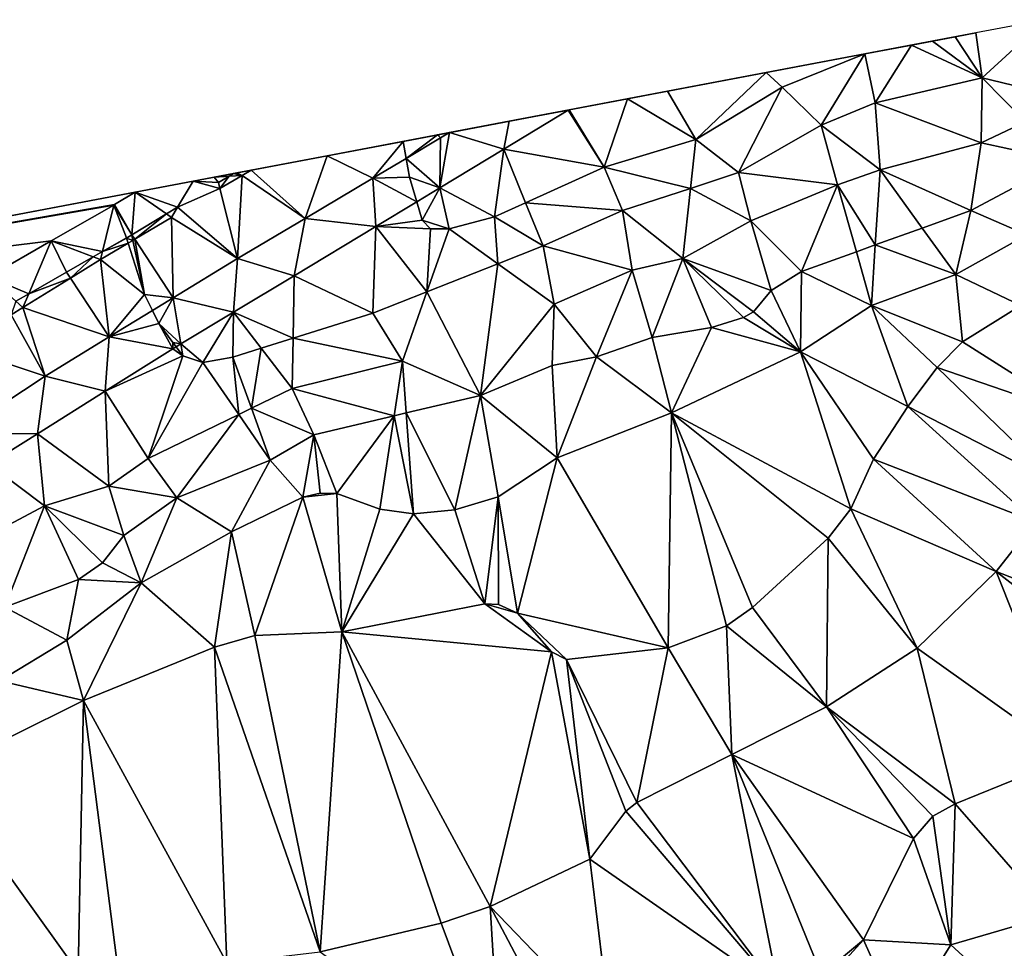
# Model space of a CAD drawing. Header units: inches. Extents: x 92348 to 92626, y 1600225 to 1600387.
# Tile 14 of 35: x 92406 to 92450, y 1600345 to 1600387. Entities that reach past the tile are written whole.
import ezdxf

# ---------------------------------------------------------------- set-up
doc = ezdxf.new("R2010")
doc.units = ezdxf.units.IN
doc.header["$MEASUREMENT"] = 0
doc.layers.add('Terreng_ortofoto', color=10, linetype='Continuous')

msp = doc.modelspace()

# ---------------------------------------------------------------- linework, layer by layer
at = {"layer": 'Terreng_ortofoto'}
for points in [[(92451.714, 1600386.577, 123.512), (92448.606, 1600385.988, 123.7), (92448.882, 1600383.975, 123)], [(92451.714, 1600386.577, 123.512), (92448.882, 1600383.975, 123), (92452.894, 1600383.005, 122)], [(92448.606, 1600385.988, 123.7), (92443.637, 1600385.046, 124), (92446.666, 1600385.62, 123.817)], [(92448.606, 1600385.988, 123.7), (92446.666, 1600385.62, 123.817), (92447.675, 1600385.811, 123.756)], [(92448.882, 1600383.975, 123), (92447.675, 1600385.811, 123.756), (92446.666, 1600385.62, 123.817)], [(92448.882, 1600383.975, 123), (92448.606, 1600385.988, 123.7), (92447.675, 1600385.811, 123.756)], [(92443.637, 1600385.046, 124), (92445.722, 1600385.441, 123.874), (92446.666, 1600385.62, 123.817)], [(92444.103, 1600382.866, 123), (92445.722, 1600385.441, 123.874), (92443.637, 1600385.046, 124)], [(92448.882, 1600383.975, 123), (92445.722, 1600385.441, 123.874), (92444.103, 1600382.866, 123)], [(92448.882, 1600383.975, 123), (92446.666, 1600385.62, 123.817), (92445.722, 1600385.441, 123.874)], [(92443.637, 1600385.046, 124), (92419.601, 1600380.489, 123.874), (92430.42, 1600382.54, 124.445)], [(92443.637, 1600385.046, 124), (92430.42, 1600382.54, 124.445), (92434.825, 1600383.375, 124.296)], [(92443.637, 1600385.046, 124), (92434.825, 1600383.375, 124.296), (92439.231, 1600384.21, 124.148)], [(92439.947, 1600383.554, 124), (92443.637, 1600385.046, 124), (92439.231, 1600384.21, 124.148)], [(92439.947, 1600383.554, 124), (92441.688, 1600381.862, 123), (92443.637, 1600385.046, 124)], [(92444.103, 1600382.866, 123), (92443.637, 1600385.046, 124), (92441.688, 1600381.862, 123)], [(92439.231, 1600384.21, 124.148), (92434.825, 1600383.375, 124.296), (92436.08, 1600381.223, 124)], [(92439.947, 1600383.554, 124), (92439.231, 1600384.21, 124.148), (92436.08, 1600381.223, 124)], [(92448.882, 1600383.975, 123), (92444.103, 1600382.866, 123), (92448.844, 1600381.064, 122)], [(92448.882, 1600383.975, 123), (92448.844, 1600381.064, 122), (92450.824, 1600382.013, 122)], [(92448.882, 1600383.975, 123), (92450.824, 1600382.013, 122), (92452.894, 1600383.005, 122)], [(92437.996, 1600379.737, 123), (92439.947, 1600383.554, 124), (92436.08, 1600381.223, 124)], [(92437.996, 1600379.737, 123), (92441.688, 1600381.862, 123), (92439.947, 1600383.554, 124)], [(92433.034, 1600383.035, 124.357), (92434.825, 1600383.375, 124.296), (92430.42, 1600382.54, 124.445)], [(92436.08, 1600381.223, 124), (92434.825, 1600383.375, 124.296), (92433.034, 1600383.035, 124.357)], [(92431.988, 1600379.978, 124), (92433.034, 1600383.035, 124.357), (92430.42, 1600382.54, 124.445)], [(92436.08, 1600381.223, 124), (92433.034, 1600383.035, 124.357), (92431.988, 1600379.978, 124)], [(92444.323, 1600379.869, 122), (92444.103, 1600382.866, 123), (92441.688, 1600381.862, 123)], [(92448.844, 1600381.064, 122), (92444.103, 1600382.866, 123), (92444.323, 1600379.869, 122)], [(92422.999, 1600381.133, 124), (92430.42, 1600382.54, 124.445), (92419.601, 1600380.489, 123.874)], [(92422.999, 1600381.133, 124), (92425.079, 1600381.527, 124.13), (92430.42, 1600382.54, 124.445)], [(92430.42, 1600382.54, 124.445), (92425.079, 1600381.527, 124.13), (92427.749, 1600382.033, 124.288)], [(92430.374, 1600382.531, 124.442), (92427.749, 1600382.033, 124.288), (92427.511, 1600380.784, 124.233)], [(92430.374, 1600382.531, 124.442), (92427.511, 1600380.784, 124.233), (92431.988, 1600379.978, 124)], [(92430.374, 1600382.531, 124.442), (92430.42, 1600382.54, 124.445), (92427.749, 1600382.033, 124.288)], [(92430.374, 1600382.531, 124.442), (92431.988, 1600379.978, 124), (92430.42, 1600382.54, 124.445)], [(92427.511, 1600380.784, 124.233), (92427.749, 1600382.033, 124.288), (92425.079, 1600381.527, 124.13)], [(92437.996, 1600379.737, 123), (92442.426, 1600379.193, 122), (92441.688, 1600381.862, 123)], [(92444.323, 1600379.869, 122), (92441.688, 1600381.862, 123), (92442.426, 1600379.193, 122)], [(92450.824, 1600382.013, 122), (92448.844, 1600381.064, 122), (92452.552, 1600380.266, 121)], [(92422.999, 1600381.133, 124), (92424.546, 1600381.426, 124.097), (92425.079, 1600381.527, 124.13)], [(92422.999, 1600381.133, 124), (92423.134, 1600380.373, 123.961), (92424.546, 1600381.426, 124.097)], [(92424.674, 1600381.287, 124.09), (92424.546, 1600381.426, 124.097), (92423.134, 1600380.373, 123.961)], [(92424.558, 1600381.428, 124.098), (92425.079, 1600381.527, 124.13), (92424.546, 1600381.426, 124.097)], [(92424.674, 1600381.287, 124.09), (92424.558, 1600381.428, 124.098), (92424.546, 1600381.426, 124.097)], [(92424.674, 1600381.287, 124.09), (92425.079, 1600381.527, 124.13), (92424.558, 1600381.428, 124.098)], [(92427.511, 1600380.784, 124.233), (92425.079, 1600381.527, 124.13), (92424.646, 1600379.053, 124.027)], [(92424.674, 1600381.287, 124.09), (92424.646, 1600379.053, 124.027), (92425.079, 1600381.527, 124.13)], [(92422.999, 1600381.133, 124), (92419.601, 1600380.489, 123.874), (92421.647, 1600379.49, 123.837)], [(92422.999, 1600381.133, 124), (92421.647, 1600379.49, 123.837), (92423.134, 1600380.373, 123.961)], [(92424.674, 1600381.287, 124.09), (92423.134, 1600380.373, 123.961), (92424.646, 1600379.053, 124.027)], [(92436.08, 1600381.223, 124), (92431.988, 1600379.978, 124), (92435.844, 1600379.035, 123)], [(92437.996, 1600379.737, 123), (92436.08, 1600381.223, 124), (92435.844, 1600379.035, 123)], [(92448.373, 1600378.043, 121), (92448.844, 1600381.064, 122), (92444.323, 1600379.869, 122)], [(92448.373, 1600378.043, 121), (92452.552, 1600380.266, 121), (92448.844, 1600381.064, 122)], [(92419.601, 1600380.489, 123.874), (92384.211, 1600373.779, 121.497), (92413.615, 1600379.354, 123.507)], [(92419.601, 1600380.489, 123.874), (92413.615, 1600379.354, 123.507), (92415.424, 1600379.697, 123.481)], [(92419.601, 1600380.489, 123.874), (92415.424, 1600379.697, 123.481), (92416.203, 1600379.844, 123.748)], [(92418.62, 1600377.693, 123.583), (92419.601, 1600380.489, 123.874), (92416.203, 1600379.844, 123.748)], [(92421.647, 1600379.49, 123.837), (92419.601, 1600380.489, 123.874), (92418.62, 1600377.693, 123.583)], [(92427.511, 1600380.784, 124.233), (92424.646, 1600379.053, 124.027), (92427.083, 1600377.761, 124)], [(92427.511, 1600380.784, 124.233), (92427.083, 1600377.761, 124), (92428.48, 1600378.393, 124)], [(92431.988, 1600379.978, 124), (92427.511, 1600380.784, 124.233), (92428.48, 1600378.393, 124)], [(92423.134, 1600380.373, 123.961), (92421.647, 1600379.49, 123.837), (92423.282, 1600379.541, 124)], [(92423.134, 1600380.373, 123.961), (92423.282, 1600379.541, 124), (92424.646, 1600379.053, 124.027)], [(92450.889, 1600376.954, 120), (92452.552, 1600380.266, 121), (92448.373, 1600378.043, 121)], [(92413.615, 1600379.354, 123.507), (92414.56, 1600379.533, 123.595), (92415.424, 1600379.697, 123.481)], [(92415.424, 1600379.697, 123.481), (92414.56, 1600379.533, 123.595), (92415.223, 1600379.576, 123.467)], [(92414.746, 1600379.289, 123.432), (92415.223, 1600379.576, 123.467), (92414.56, 1600379.533, 123.595)], [(92414.746, 1600379.289, 123.432), (92414.813, 1600379.021, 123.616), (92415.223, 1600379.576, 123.467)], [(92415.593, 1600375.896, 123.33), (92415.81, 1600379.614, 123.71), (92414.813, 1600379.021, 123.616)], [(92415.81, 1600379.614, 123.71), (92415.223, 1600379.576, 123.467), (92414.813, 1600379.021, 123.616)], [(92415.81, 1600379.614, 123.71), (92415.424, 1600379.697, 123.481), (92415.223, 1600379.576, 123.467)], [(92415.568, 1600379.724, 123.689), (92416.203, 1600379.844, 123.748), (92415.424, 1600379.697, 123.481)], [(92415.81, 1600379.614, 123.71), (92415.568, 1600379.724, 123.689), (92415.424, 1600379.697, 123.481)], [(92415.81, 1600379.614, 123.71), (92416.203, 1600379.844, 123.748), (92415.568, 1600379.724, 123.689)], [(92418.62, 1600377.693, 123.583), (92415.81, 1600379.614, 123.71), (92415.593, 1600375.896, 123.33)], [(92418.62, 1600377.693, 123.583), (92416.203, 1600379.844, 123.748), (92415.81, 1600379.614, 123.71)], [(92432.813, 1600378.047, 123), (92431.988, 1600379.978, 124), (92428.48, 1600378.393, 124)], [(92435.844, 1600379.035, 123), (92431.988, 1600379.978, 124), (92432.813, 1600378.047, 123)], [(92437.996, 1600379.737, 123), (92435.844, 1600379.035, 123), (92438.546, 1600377.583, 122)], [(92437.996, 1600379.737, 123), (92438.546, 1600377.583, 122), (92442.426, 1600379.193, 122)], [(92444.323, 1600379.869, 122), (92442.426, 1600379.193, 122), (92444.111, 1600376.504, 121)], [(92444.323, 1600379.869, 122), (92444.111, 1600376.504, 121), (92446.208, 1600377.261, 121)], [(92448.373, 1600378.043, 121), (92444.323, 1600379.869, 122), (92446.208, 1600377.261, 121)], [(92384.211, 1600373.779, 121.497), (92411.027, 1600378.863, 123.264), (92413.615, 1600379.354, 123.507)], [(92413.615, 1600379.354, 123.507), (92411.027, 1600378.863, 123.264), (92412.919, 1600378.192, 123.298)], [(92414.813, 1600379.021, 123.616), (92413.615, 1600379.354, 123.507), (92412.919, 1600378.192, 123.298)], [(92414.746, 1600379.289, 123.432), (92414.56, 1600379.533, 123.595), (92413.615, 1600379.354, 123.507)], [(92414.746, 1600379.289, 123.432), (92413.615, 1600379.354, 123.507), (92414.813, 1600379.021, 123.616)], [(92421.647, 1600379.49, 123.837), (92418.62, 1600377.693, 123.583), (92421.78, 1600377.322, 123.82)], [(92423.282, 1600379.541, 124), (92421.647, 1600379.49, 123.837), (92423.608, 1600378.426, 123.952)], [(92421.647, 1600379.49, 123.837), (92421.78, 1600377.322, 123.82), (92423.608, 1600378.426, 123.952)], [(92423.282, 1600379.541, 124), (92423.608, 1600378.426, 123.952), (92424.646, 1600379.053, 124.027)], [(92440.804, 1600375.309, 121), (92442.426, 1600379.193, 122), (92438.546, 1600377.583, 122)], [(92440.804, 1600375.309, 121), (92443.266, 1600376.198, 121), (92442.426, 1600379.193, 122)], [(92443.266, 1600376.198, 121), (92444.111, 1600376.504, 121), (92442.426, 1600379.193, 122)], [(92384.211, 1600373.779, 121.497), (92384.931, 1600373.915, 121.875), (92411.027, 1600378.863, 123.264)], [(92384.931, 1600373.915, 121.875), (92410.102, 1600378.307, 123.19), (92411.027, 1600378.863, 123.264)], [(92411.027, 1600378.863, 123.264), (92410.102, 1600378.307, 123.19), (92410.87, 1600376.96, 123.148)], [(92411.027, 1600378.863, 123.264), (92410.87, 1600376.96, 123.148), (92412.418, 1600377.89, 123.261)], [(92412.919, 1600378.192, 123.298), (92411.027, 1600378.863, 123.264), (92412.418, 1600377.89, 123.261)], [(92415.593, 1600375.896, 123.33), (92414.813, 1600379.021, 123.616), (92412.919, 1600378.192, 123.298)], [(92424.646, 1600379.053, 124.027), (92423.608, 1600378.426, 123.952), (92423.848, 1600377.607, 124)], [(92424.646, 1600379.053, 124.027), (92423.848, 1600377.607, 124), (92425.06, 1600377.228, 124)], [(92427.083, 1600377.761, 124), (92424.646, 1600379.053, 124.027), (92425.06, 1600377.228, 124)], [(92435.505, 1600375.903, 122), (92435.844, 1600379.035, 123), (92432.813, 1600378.047, 123)], [(92435.505, 1600375.903, 122), (92438.546, 1600377.583, 122), (92435.844, 1600379.035, 123)], [(92384.931, 1600373.915, 121.875), (92410.068, 1600378.287, 123.19), (92410.102, 1600378.307, 123.19)], [(92384.931, 1600373.915, 121.875), (92407.276, 1600376.686, 122.955), (92410.068, 1600378.287, 123.19)], [(92409.566, 1600376.213, 122.966), (92410.068, 1600378.287, 123.19), (92407.276, 1600376.686, 122.955)], [(92409.566, 1600376.213, 122.966), (92410.632, 1600376.824, 123), (92410.068, 1600378.287, 123.19)], [(92410.068, 1600378.287, 123.19), (92410.87, 1600376.96, 123.148), (92410.102, 1600378.307, 123.19)], [(92410.632, 1600376.824, 123), (92410.87, 1600376.96, 123.148), (92410.068, 1600378.287, 123.19)], [(92421.78, 1600377.322, 123.82), (92423.848, 1600377.607, 124), (92423.608, 1600378.426, 123.952)], [(92429.264, 1600376.459, 123), (92428.48, 1600378.393, 124), (92427.083, 1600377.761, 124)], [(92429.264, 1600376.459, 123), (92432.813, 1600378.047, 123), (92428.48, 1600378.393, 124)], [(92411.004, 1600376.757, 123.255), (92412.418, 1600377.89, 123.261), (92410.87, 1600376.96, 123.148)], [(92411.004, 1600376.757, 123.255), (92412.644, 1600377.732, 123.41), (92412.418, 1600377.89, 123.261)], [(92412.919, 1600378.192, 123.298), (92412.418, 1600377.89, 123.261), (92412.644, 1600377.732, 123.41)], [(92415.593, 1600375.896, 123.33), (92412.919, 1600378.192, 123.298), (92412.644, 1600377.732, 123.41)], [(92433.241, 1600375.376, 122), (92432.813, 1600378.047, 123), (92429.264, 1600376.459, 123)], [(92435.505, 1600375.903, 122), (92432.813, 1600378.047, 123), (92433.241, 1600375.376, 122)], [(92447.715, 1600375.177, 120), (92448.373, 1600378.043, 121), (92446.208, 1600377.261, 121)], [(92447.715, 1600375.177, 120), (92450.889, 1600376.954, 120), (92448.373, 1600378.043, 121)], [(92412.73, 1600374.142, 123.067), (92412.644, 1600377.732, 123.41), (92411.004, 1600376.757, 123.255)], [(92412.73, 1600374.142, 123.067), (92415.593, 1600375.896, 123.33), (92412.644, 1600377.732, 123.41)], [(92418.136, 1600375.126, 123.51), (92418.62, 1600377.693, 123.583), (92415.593, 1600375.896, 123.33)], [(92418.136, 1600375.126, 123.51), (92421.78, 1600377.322, 123.82), (92418.62, 1600377.693, 123.583)], [(92421.78, 1600377.322, 123.82), (92424.229, 1600377.227, 124), (92423.848, 1600377.607, 124)], [(92425.06, 1600377.228, 124), (92423.848, 1600377.607, 124), (92424.229, 1600377.227, 124)], [(92427.241, 1600375.661, 123), (92427.083, 1600377.761, 124), (92425.06, 1600377.228, 124)], [(92429.264, 1600376.459, 123), (92427.083, 1600377.761, 124), (92427.241, 1600375.661, 123)], [(92435.505, 1600375.903, 122), (92439.454, 1600374.46, 121), (92438.546, 1600377.583, 122)], [(92440.804, 1600375.309, 121), (92438.546, 1600377.583, 122), (92439.454, 1600374.46, 121)], [(92410.632, 1600376.824, 123), (92410.638, 1600376.805, 123), (92410.87, 1600376.96, 123.148)], [(92410.923, 1600376.709, 123.247), (92410.87, 1600376.96, 123.148), (92410.638, 1600376.805, 123)], [(92411.004, 1600376.757, 123.255), (92410.87, 1600376.96, 123.148), (92410.923, 1600376.709, 123.247)], [(92421.649, 1600373.456, 123), (92421.78, 1600377.322, 123.82), (92418.136, 1600375.126, 123.51)], [(92421.649, 1600373.456, 123), (92424.064, 1600374.408, 123), (92421.78, 1600377.322, 123.82)], [(92424.064, 1600374.408, 123), (92424.229, 1600377.227, 124), (92421.78, 1600377.322, 123.82)], [(92424.064, 1600374.408, 123), (92427.241, 1600375.661, 123), (92425.06, 1600377.228, 124)], [(92424.064, 1600374.408, 123), (92425.06, 1600377.228, 124), (92424.229, 1600377.227, 124)], [(92447.715, 1600375.177, 120), (92446.208, 1600377.261, 121), (92444.111, 1600376.504, 121)], [(92450.615, 1600373.798, 119), (92450.889, 1600376.954, 120), (92447.715, 1600375.177, 120)], [(92384.931, 1600373.915, 121.875), (92404.467, 1600375.076, 122.72), (92407.276, 1600376.686, 122.955)], [(92404.467, 1600375.076, 122.72), (92406.271, 1600374.324, 122.861), (92407.276, 1600376.686, 122.955)], [(92407.95, 1600375.286, 122.914), (92407.276, 1600376.686, 122.955), (92406.271, 1600374.324, 122.861)], [(92407.95, 1600375.286, 122.914), (92409.15, 1600375.974, 122.953), (92407.276, 1600376.686, 122.955)], [(92409.15, 1600375.974, 122.953), (92409.566, 1600376.213, 122.966), (92407.276, 1600376.686, 122.955)], [(92409.478, 1600375.85, 123.11), (92410.709, 1600376.582, 123.227), (92409.566, 1600376.213, 122.966)], [(92409.478, 1600375.85, 123.11), (92411.442, 1600374.285, 123), (92410.709, 1600376.582, 123.227)], [(92409.566, 1600376.213, 122.966), (92410.638, 1600376.805, 123), (92410.632, 1600376.824, 123)], [(92409.566, 1600376.213, 122.966), (92410.709, 1600376.582, 123.227), (92410.638, 1600376.805, 123)], [(92410.923, 1600376.709, 123.247), (92410.638, 1600376.805, 123), (92410.709, 1600376.582, 123.227)], [(92411.442, 1600374.285, 123), (92410.923, 1600376.709, 123.247), (92410.709, 1600376.582, 123.227)], [(92411.442, 1600374.285, 123), (92411.004, 1600376.757, 123.255), (92410.923, 1600376.709, 123.247)], [(92412.73, 1600374.142, 123.067), (92411.004, 1600376.757, 123.255), (92411.442, 1600374.285, 123)], [(92443.941, 1600373.794, 120), (92444.111, 1600376.504, 121), (92443.266, 1600376.198, 121)], [(92447.715, 1600375.177, 120), (92444.111, 1600376.504, 121), (92443.941, 1600373.794, 120)], [(92409.478, 1600375.85, 123.11), (92409.566, 1600376.213, 122.966), (92409.15, 1600375.974, 122.953)], [(92429.264, 1600376.459, 123), (92427.241, 1600375.661, 123), (92429.754, 1600373.856, 122)], [(92433.241, 1600375.376, 122), (92429.264, 1600376.459, 123), (92429.754, 1600373.856, 122)], [(92443.941, 1600373.794, 120), (92443.266, 1600376.198, 121), (92440.804, 1600375.309, 121)], [(92408.129, 1600375.015, 123.017), (92409.15, 1600375.974, 122.953), (92407.95, 1600375.286, 122.914)], [(92408.129, 1600375.015, 123.017), (92409.478, 1600375.85, 123.11), (92409.15, 1600375.974, 122.953)], [(92408.129, 1600375.015, 123.017), (92409.867, 1600372.388, 122.803), (92409.478, 1600375.85, 123.11)], [(92409.867, 1600372.388, 122.803), (92411.442, 1600374.285, 123), (92409.478, 1600375.85, 123.11)], [(92412.73, 1600374.142, 123.067), (92415.421, 1600373.493, 123.325), (92415.593, 1600375.896, 123.33)], [(92418.136, 1600375.126, 123.51), (92415.593, 1600375.896, 123.33), (92415.421, 1600373.493, 123.325)], [(92426.456, 1600369.771, 121), (92427.241, 1600375.661, 123), (92424.064, 1600374.408, 123)], [(92429.754, 1600373.856, 122), (92427.241, 1600375.661, 123), (92426.456, 1600369.771, 121)], [(92435.505, 1600375.903, 122), (92433.241, 1600375.376, 122), (92434.141, 1600372.363, 121)], [(92435.505, 1600375.903, 122), (92434.141, 1600372.363, 121), (92436.784, 1600372.811, 121)], [(92435.505, 1600375.903, 122), (92438.661, 1600373.508, 121), (92439.454, 1600374.46, 121)], [(92435.505, 1600375.903, 122), (92436.784, 1600372.811, 121), (92438.215, 1600373.258, 121)], [(92435.505, 1600375.903, 122), (92438.215, 1600373.258, 121), (92438.661, 1600373.508, 121)], [(92408.129, 1600375.015, 123.017), (92407.95, 1600375.286, 122.914), (92406.271, 1600374.324, 122.861)], [(92433.241, 1600375.376, 122), (92429.754, 1600373.856, 122), (92431.65, 1600371.5, 121)], [(92433.241, 1600375.376, 122), (92431.65, 1600371.5, 121), (92434.141, 1600372.363, 121)], [(92440.761, 1600371.727, 120), (92440.804, 1600375.309, 121), (92439.454, 1600374.46, 121)], [(92443.941, 1600373.794, 120), (92440.804, 1600375.309, 121), (92440.761, 1600371.727, 120)], [(92448.005, 1600372.168, 119), (92447.715, 1600375.177, 120), (92443.941, 1600373.794, 120)], [(92450.615, 1600373.798, 119), (92447.715, 1600375.177, 120), (92448.005, 1600372.168, 119)], [(92404.467, 1600375.076, 122.72), (92405.684, 1600373.987, 122.842), (92406.271, 1600374.324, 122.861)], [(92408.129, 1600375.015, 123.017), (92406.271, 1600374.324, 122.861), (92406.005, 1600373.7, 122.87)], [(92408.129, 1600375.015, 123.017), (92406.005, 1600373.7, 122.87), (92409.867, 1600372.388, 122.803)], [(92418.136, 1600375.126, 123.51), (92415.421, 1600373.493, 123.325), (92418.087, 1600372.338, 123)], [(92421.649, 1600373.456, 123), (92418.136, 1600375.126, 123.51), (92418.087, 1600372.338, 123)], [(92406.005, 1600373.7, 122.87), (92406.271, 1600374.324, 122.861), (92405.684, 1600373.987, 122.842)], [(92409.867, 1600372.388, 122.803), (92411.795, 1600373.569, 122.981), (92411.442, 1600374.285, 123)], [(92412.73, 1600374.142, 123.067), (92411.442, 1600374.285, 123), (92411.795, 1600373.569, 122.981)], [(92422.97, 1600371.313, 122), (92424.064, 1600374.408, 123), (92421.649, 1600373.456, 123)], [(92422.97, 1600371.313, 122), (92426.456, 1600369.771, 121), (92424.064, 1600374.408, 123)], [(92440.761, 1600371.727, 120), (92439.454, 1600374.46, 121), (92438.661, 1600373.508, 121)], [(92406.005, 1600373.7, 122.87), (92405.684, 1600373.987, 122.842), (92405.477, 1600373.372, 122.833)], [(92412.73, 1600374.142, 123.067), (92411.795, 1600373.569, 122.981), (92412.082, 1600372.989, 123)], [(92412.73, 1600374.142, 123.067), (92412.082, 1600372.989, 123), (92413.07, 1600372.08, 123.165)], [(92412.73, 1600374.142, 123.067), (92413.07, 1600372.08, 123.165), (92415.421, 1600373.493, 123.325)], [(92429.754, 1600373.856, 122), (92426.456, 1600369.771, 121), (92429.669, 1600371.116, 121)], [(92429.754, 1600373.856, 122), (92429.669, 1600371.116, 121), (92431.65, 1600371.5, 121)], [(92406.005, 1600373.7, 122.87), (92405.477, 1600373.372, 122.833), (92407.004, 1600370.634, 122.54)], [(92409.867, 1600372.388, 122.803), (92406.005, 1600373.7, 122.87), (92407.004, 1600370.634, 122.54)], [(92409.867, 1600372.388, 122.803), (92412.082, 1600372.989, 123), (92411.795, 1600373.569, 122.981)], [(92415.421, 1600373.493, 123.325), (92413.07, 1600372.08, 123.165), (92414.043, 1600371.252, 123)], [(92415.421, 1600373.493, 123.325), (92414.043, 1600371.252, 123), (92415.389, 1600371.491, 123)], [(92415.421, 1600373.493, 123.325), (92415.389, 1600371.491, 123), (92416.658, 1600371.889, 123)], [(92418.087, 1600372.338, 123), (92415.421, 1600373.493, 123.325), (92416.658, 1600371.889, 123)], [(92422.97, 1600371.313, 122), (92421.649, 1600373.456, 123), (92418.087, 1600372.338, 123)], [(92440.761, 1600371.727, 120), (92438.661, 1600373.508, 121), (92438.215, 1600373.258, 121)], [(92445.566, 1600369.273, 119), (92443.941, 1600373.794, 120), (92440.761, 1600371.727, 120)], [(92448.005, 1600372.168, 119), (92443.941, 1600373.794, 120), (92446.868, 1600371.024, 119)], [(92446.868, 1600371.024, 119), (92443.941, 1600373.794, 120), (92445.566, 1600369.273, 119)], [(92450.615, 1600373.798, 119), (92448.005, 1600372.168, 119), (92453.3, 1600368.822, 118)], [(92405.477, 1600373.372, 122.833), (92403.125, 1600371.915, 122.671), (92407.004, 1600370.634, 122.54)], [(92409.867, 1600372.388, 122.803), (92412.706, 1600371.861, 123.14), (92412.082, 1600372.989, 123)], [(92413.07, 1600372.08, 123.165), (92412.082, 1600372.989, 123), (92412.709, 1600372.147, 123)], [(92412.709, 1600372.147, 123), (92412.082, 1600372.989, 123), (92412.706, 1600371.861, 123.14)], [(92440.761, 1600371.727, 120), (92438.215, 1600373.258, 121), (92436.784, 1600372.811, 121)], [(92434.993, 1600369, 120), (92436.784, 1600372.811, 121), (92434.141, 1600372.363, 121)], [(92440.761, 1600371.727, 120), (92436.784, 1600372.811, 121), (92434.993, 1600369, 120)], [(92409.867, 1600372.388, 122.803), (92407.004, 1600370.634, 122.54), (92409.68, 1600369.961, 122.815)], [(92409.867, 1600372.388, 122.803), (92409.68, 1600369.961, 122.815), (92412.706, 1600371.861, 123.14)], [(92412.709, 1600372.147, 123), (92412.706, 1600371.861, 123.14), (92412.855, 1600371.951, 123.15)], [(92413.07, 1600372.08, 123.165), (92412.709, 1600372.147, 123), (92412.855, 1600371.951, 123.15)], [(92413.159, 1600371.543, 123), (92413.07, 1600372.08, 123.165), (92412.855, 1600371.951, 123.15)], [(92414.043, 1600371.252, 123), (92413.07, 1600372.08, 123.165), (92413.159, 1600371.543, 123)], [(92418.048, 1600370.088, 122), (92418.087, 1600372.338, 123), (92416.658, 1600371.889, 123)], [(92422.97, 1600371.313, 122), (92418.087, 1600372.338, 123), (92418.048, 1600370.088, 122)], [(92434.993, 1600369, 120), (92434.141, 1600372.363, 121), (92431.65, 1600371.5, 121)], [(92448.005, 1600372.168, 119), (92446.868, 1600371.024, 119), (92453.3, 1600368.822, 118)], [(92403.125, 1600371.915, 122.671), (92403.111, 1600368.068, 122.23), (92407.004, 1600370.634, 122.54)], [(92409.68, 1600369.961, 122.815), (92413.159, 1600371.543, 123), (92412.706, 1600371.861, 123.14)], [(92413.159, 1600371.543, 123), (92412.855, 1600371.951, 123.15), (92412.706, 1600371.861, 123.14)], [(92415.389, 1600371.491, 123), (92416.221, 1600369.198, 122), (92416.658, 1600371.889, 123)], [(92418.048, 1600370.088, 122), (92416.658, 1600371.889, 123), (92416.221, 1600369.198, 122)], [(92443.018, 1600364.7, 119), (92440.761, 1600371.727, 120), (92434.993, 1600369, 120)], [(92443.018, 1600364.7, 119), (92444.03, 1600366.928, 119), (92440.761, 1600371.727, 120)], [(92444.03, 1600366.928, 119), (92445.566, 1600369.273, 119), (92440.761, 1600371.727, 120)], [(92411.601, 1600366.947, 122), (92413.159, 1600371.543, 123), (92409.68, 1600369.961, 122.815)], [(92414.043, 1600371.252, 123), (92413.159, 1600371.543, 123), (92411.601, 1600366.947, 122)], [(92415.652, 1600368.921, 122), (92414.043, 1600371.252, 123), (92411.601, 1600366.947, 122)], [(92415.389, 1600371.491, 123), (92414.043, 1600371.252, 123), (92415.652, 1600368.921, 122)], [(92415.389, 1600371.491, 123), (92415.652, 1600368.921, 122), (92416.221, 1600369.198, 122)], [(92422.97, 1600371.313, 122), (92418.048, 1600370.088, 122), (92422.598, 1600368.861, 121)], [(92422.97, 1600371.313, 122), (92422.598, 1600368.861, 121), (92423.137, 1600368.988, 121)], [(92422.97, 1600371.313, 122), (92423.137, 1600368.988, 121), (92426.456, 1600369.771, 121)], [(92431.65, 1600371.5, 121), (92429.669, 1600371.116, 121), (92429.893, 1600366.989, 120)], [(92434.993, 1600369, 120), (92431.65, 1600371.5, 121), (92429.893, 1600366.989, 120)], [(92426.456, 1600369.771, 121), (92429.893, 1600366.989, 120), (92429.669, 1600371.116, 121)], [(92452.22, 1600365.845, 118), (92446.868, 1600371.024, 119), (92445.566, 1600369.273, 119)], [(92452.22, 1600365.845, 118), (92453.3, 1600368.822, 118), (92446.868, 1600371.024, 119)], [(92407.004, 1600370.634, 122.54), (92403.111, 1600368.068, 122.23), (92406.654, 1600368.061, 122.49)], [(92407.004, 1600370.634, 122.54), (92406.654, 1600368.061, 122.49), (92409.68, 1600369.961, 122.815)], [(92409.841, 1600365.717, 122), (92409.68, 1600369.961, 122.815), (92406.654, 1600368.061, 122.49)], [(92409.841, 1600365.717, 122), (92411.601, 1600366.947, 122), (92409.68, 1600369.961, 122.815)], [(92419.01, 1600368.014, 121), (92418.048, 1600370.088, 122), (92416.221, 1600369.198, 122)], [(92419.01, 1600368.014, 121), (92422.598, 1600368.861, 121), (92418.048, 1600370.088, 122)], [(92425.316, 1600364.664, 120), (92426.456, 1600369.771, 121), (92423.137, 1600368.988, 121)], [(92427.25, 1600365.239, 120), (92426.456, 1600369.771, 121), (92425.316, 1600364.664, 120)], [(92427.25, 1600365.239, 120), (92429.893, 1600366.989, 120), (92426.456, 1600369.771, 121)], [(92417.062, 1600366.879, 121), (92416.221, 1600369.198, 122), (92415.652, 1600368.921, 122)], [(92419.01, 1600368.014, 121), (92416.221, 1600369.198, 122), (92417.062, 1600366.879, 121)], [(92423.46, 1600364.477, 120), (92423.137, 1600368.988, 121), (92422.598, 1600368.861, 121)], [(92423.46, 1600364.477, 120), (92425.316, 1600364.664, 120), (92423.137, 1600368.988, 121)], [(92434.847, 1600358.487, 119), (92434.993, 1600369, 120), (92429.893, 1600366.989, 120)], [(92437.462, 1600359.467, 119), (92434.993, 1600369, 120), (92434.847, 1600358.487, 119)], [(92443.018, 1600364.7, 119), (92434.993, 1600369, 120), (92442.006, 1600363.383, 119)], [(92442.006, 1600363.383, 119), (92434.993, 1600369, 120), (92438.622, 1600360.29, 119)], [(92437.462, 1600359.467, 119), (92438.622, 1600360.29, 119), (92434.993, 1600369, 120)], [(92451.259, 1600364.117, 118), (92445.566, 1600369.273, 119), (92444.03, 1600366.928, 119)], [(92452.22, 1600365.845, 118), (92445.566, 1600369.273, 119), (92451.259, 1600364.117, 118)], [(92412.881, 1600365.196, 121), (92415.652, 1600368.921, 122), (92411.601, 1600366.947, 122)], [(92412.881, 1600365.196, 121), (92417.062, 1600366.879, 121), (92415.652, 1600368.921, 122)], [(92420.039, 1600365.388, 120), (92422.598, 1600368.861, 121), (92419.01, 1600368.014, 121)], [(92421.964, 1600364.683, 120), (92422.598, 1600368.861, 121), (92420.039, 1600365.388, 120)], [(92423.46, 1600364.477, 120), (92422.598, 1600368.861, 121), (92421.964, 1600364.683, 120)], [(92406.654, 1600368.061, 122.49), (92403.111, 1600368.068, 122.23), (92404.485, 1600366.696, 122.325)], [(92406.978, 1600364.834, 122), (92406.654, 1600368.061, 122.49), (92404.485, 1600366.696, 122.325)], [(92409.841, 1600365.717, 122), (92406.654, 1600368.061, 122.49), (92406.978, 1600364.834, 122)], [(92418.515, 1600365.224, 120), (92419.01, 1600368.014, 121), (92417.062, 1600366.879, 121)], [(92418.515, 1600365.224, 120), (92419.289, 1600365.406, 120), (92419.01, 1600368.014, 121)], [(92420.039, 1600365.388, 120), (92419.01, 1600368.014, 121), (92419.289, 1600365.406, 120)], [(92412.881, 1600365.196, 121), (92411.601, 1600366.947, 122), (92409.841, 1600365.717, 122)], [(92415.327, 1600363.677, 120), (92417.062, 1600366.879, 121), (92412.881, 1600365.196, 121)], [(92418.515, 1600365.224, 120), (92417.062, 1600366.879, 121), (92415.327, 1600363.677, 120)], [(92428.119, 1600360.036, 119), (92429.893, 1600366.989, 120), (92427.25, 1600365.239, 120)], [(92434.847, 1600358.487, 119), (92429.893, 1600366.989, 120), (92428.119, 1600360.036, 119)], [(92449.516, 1600361.896, 118), (92444.03, 1600366.928, 119), (92443.018, 1600364.7, 119)], [(92451.259, 1600364.117, 118), (92444.03, 1600366.928, 119), (92449.516, 1600361.896, 118)], [(92406.978, 1600364.834, 122), (92404.485, 1600366.696, 122.325), (92402.683, 1600362.563, 122)], [(92409.841, 1600365.717, 122), (92406.978, 1600364.834, 122), (92410.51, 1600363.51, 121)], [(92412.881, 1600365.196, 121), (92409.841, 1600365.717, 122), (92410.51, 1600363.51, 121)], [(92412.881, 1600365.196, 121), (92410.51, 1600363.51, 121), (92411.291, 1600361.39, 120)], [(92415.327, 1600363.677, 120), (92412.881, 1600365.196, 121), (92411.291, 1600361.39, 120)], [(92418.515, 1600365.224, 120), (92415.327, 1600363.677, 120), (92416.369, 1600359.04, 119)], [(92420.265, 1600359.199, 119), (92418.515, 1600365.224, 120), (92416.369, 1600359.04, 119)], [(92420.039, 1600365.388, 120), (92419.289, 1600365.406, 120), (92418.515, 1600365.224, 120)], [(92420.265, 1600359.199, 119), (92420.039, 1600365.388, 120), (92418.515, 1600365.224, 120)], [(92420.265, 1600359.199, 119), (92421.964, 1600364.683, 120), (92420.039, 1600365.388, 120)], [(92426.658, 1600360.45, 119), (92427.25, 1600365.239, 120), (92425.316, 1600364.664, 120)], [(92427.268, 1600360.426, 119), (92427.25, 1600365.239, 120), (92426.658, 1600360.45, 119)], [(92428.119, 1600360.036, 119), (92427.25, 1600365.239, 120), (92427.268, 1600360.426, 119)], [(92406.978, 1600364.834, 122), (92402.683, 1600362.563, 122), (92405.201, 1600360.302, 121)], [(92406.978, 1600364.834, 122), (92405.201, 1600360.302, 121), (92408.492, 1600361.536, 121)], [(92410.51, 1600363.51, 121), (92406.978, 1600364.834, 122), (92409.57, 1600362.281, 121)], [(92406.978, 1600364.834, 122), (92408.492, 1600361.536, 121), (92409.57, 1600362.281, 121)], [(92420.265, 1600359.199, 119), (92423.46, 1600364.477, 120), (92421.964, 1600364.683, 120)], [(92426.658, 1600360.45, 119), (92425.316, 1600364.664, 120), (92423.46, 1600364.477, 120)], [(92445.984, 1600358.467, 118), (92443.018, 1600364.7, 119), (92442.006, 1600363.383, 119)], [(92449.516, 1600361.896, 118), (92443.018, 1600364.7, 119), (92445.984, 1600358.467, 118)], [(92420.265, 1600359.199, 119), (92426.658, 1600360.45, 119), (92423.46, 1600364.477, 120)], [(92451.259, 1600364.117, 118), (92449.516, 1600361.896, 118), (92454.255, 1600360.053, 117.65)], [(92410.51, 1600363.51, 121), (92409.57, 1600362.281, 121), (92411.291, 1600361.39, 120)], [(92415.327, 1600363.677, 120), (92411.291, 1600361.39, 120), (92414.565, 1600358.522, 119)], [(92415.327, 1600363.677, 120), (92414.565, 1600358.522, 119), (92416.369, 1600359.04, 119)], [(92442.006, 1600363.383, 119), (92438.622, 1600360.29, 119), (92441.93, 1600355.85, 118)], [(92445.984, 1600358.467, 118), (92442.006, 1600363.383, 119), (92441.93, 1600355.85, 118)], [(92411.291, 1600361.39, 120), (92409.57, 1600362.281, 121), (92408.492, 1600361.536, 121)], [(92408.492, 1600361.536, 121), (92405.201, 1600360.302, 121), (92407.969, 1600358.836, 120)], [(92411.291, 1600361.39, 120), (92408.492, 1600361.536, 121), (92407.969, 1600358.836, 120)], [(92449.516, 1600361.896, 118), (92445.984, 1600358.467, 118), (92452.824, 1600353.594, 117)], [(92449.516, 1600361.896, 118), (92452.824, 1600353.594, 117), (92454.949, 1600357.649, 117.466)], [(92449.516, 1600361.896, 118), (92454.949, 1600357.649, 117.466), (92454.255, 1600360.053, 117.65)], [(92411.291, 1600361.39, 120), (92407.969, 1600358.836, 120), (92408.716, 1600356.137, 119)], [(92411.291, 1600361.39, 120), (92408.716, 1600356.137, 119), (92414.565, 1600358.522, 119)], [(92404.964, 1600357.016, 120), (92407.969, 1600358.836, 120), (92405.201, 1600360.302, 121)], [(92429.63, 1600358.31, 119), (92426.658, 1600360.45, 119), (92420.265, 1600359.199, 119)], [(92429.63, 1600358.31, 119), (92428.119, 1600360.036, 119), (92426.658, 1600360.45, 119)], [(92428.119, 1600360.036, 119), (92427.268, 1600360.426, 119), (92426.658, 1600360.45, 119)], [(92437.462, 1600359.467, 119), (92441.93, 1600355.85, 118), (92438.622, 1600360.29, 119)], [(92430.302, 1600357.964, 119), (92428.119, 1600360.036, 119), (92429.63, 1600358.31, 119)], [(92434.847, 1600358.487, 119), (92428.119, 1600360.036, 119), (92430.302, 1600357.964, 119)], [(92437.462, 1600359.467, 119), (92434.847, 1600358.487, 119), (92437.693, 1600353.713, 118)], [(92437.462, 1600359.467, 119), (92437.693, 1600353.713, 118), (92441.93, 1600355.85, 118)], [(92419.299, 1600344.893, 118), (92416.369, 1600359.04, 119), (92414.565, 1600358.522, 119)], [(92419.299, 1600344.893, 118), (92420.265, 1600359.199, 119), (92416.369, 1600359.04, 119)], [(92424.703, 1600346.177, 118), (92420.265, 1600359.199, 119), (92419.299, 1600344.893, 118)], [(92424.703, 1600346.177, 118), (92426.891, 1600346.916, 118), (92420.265, 1600359.199, 119)], [(92429.63, 1600358.31, 119), (92420.265, 1600359.199, 119), (92426.891, 1600346.916, 118)], [(92404.964, 1600357.016, 120), (92408.716, 1600356.137, 119), (92407.969, 1600358.836, 120)], [(92415.125, 1600344.4, 118), (92414.565, 1600358.522, 119), (92408.716, 1600356.137, 119)], [(92419.299, 1600344.893, 118), (92414.565, 1600358.522, 119), (92415.125, 1600344.4, 118)], [(92434.847, 1600358.487, 119), (92430.302, 1600357.964, 119), (92433.455, 1600351.576, 118)], [(92434.847, 1600358.487, 119), (92433.455, 1600351.576, 118), (92437.693, 1600353.713, 118)], [(92445.984, 1600358.467, 118), (92441.93, 1600355.85, 118), (92447.682, 1600351.503, 117)], [(92445.984, 1600358.467, 118), (92447.682, 1600351.503, 117), (92452.824, 1600353.594, 117)], [(92429.63, 1600358.31, 119), (92426.891, 1600346.916, 118), (92431.344, 1600349.033, 118)], [(92430.302, 1600357.964, 119), (92429.63, 1600358.31, 119), (92431.344, 1600349.033, 118)], [(92430.302, 1600357.964, 119), (92432.965, 1600351.177, 118), (92433.455, 1600351.576, 118)], [(92430.302, 1600357.964, 119), (92431.344, 1600349.033, 118), (92432.965, 1600351.177, 118)], [(92404.964, 1600357.016, 120), (92402.115, 1600352.85, 119), (92408.716, 1600356.137, 119)], [(92408.481, 1600343.975, 118), (92408.716, 1600356.137, 119), (92402.115, 1600352.85, 119)], [(92410.263, 1600344.024, 118), (92408.716, 1600356.137, 119), (92408.481, 1600343.975, 118)], [(92410.263, 1600344.024, 118), (92415.125, 1600344.4, 118), (92408.716, 1600356.137, 119)], [(92445.814, 1600349.955, 117), (92441.93, 1600355.85, 118), (92437.693, 1600353.713, 118)], [(92447.682, 1600351.503, 117), (92441.93, 1600355.85, 118), (92446.678, 1600350.956, 117)], [(92446.678, 1600350.956, 117), (92441.93, 1600355.85, 118), (92445.814, 1600349.955, 117)], [(92439.801, 1600343.142, 117), (92437.693, 1600353.713, 118), (92433.455, 1600351.576, 118)], [(92441.709, 1600343.868, 117), (92443.587, 1600345.425, 117), (92437.693, 1600353.713, 118)], [(92441.709, 1600343.868, 117), (92437.693, 1600353.713, 118), (92439.801, 1600343.142, 117)], [(92443.587, 1600345.425, 117), (92445.814, 1600349.955, 117), (92437.693, 1600353.713, 118)], [(92452.038, 1600346.528, 116), (92452.824, 1600353.594, 117), (92447.682, 1600351.503, 117)], [(92408.481, 1600343.975, 118), (92402.115, 1600352.85, 119), (92402.922, 1600343.285, 118)], [(92439.801, 1600343.142, 117), (92433.455, 1600351.576, 118), (92432.965, 1600351.177, 118)], [(92447.484, 1600345.204, 116), (92447.682, 1600351.503, 117), (92446.678, 1600350.956, 117)], [(92447.484, 1600345.204, 116), (92452.038, 1600346.528, 116), (92447.682, 1600351.503, 117)], [(92439.801, 1600343.142, 117), (92432.965, 1600351.177, 118), (92431.344, 1600349.033, 118)], [(92447.484, 1600345.204, 116), (92446.678, 1600350.956, 117), (92445.814, 1600349.955, 117)], [(92447.484, 1600345.204, 116), (92445.814, 1600349.955, 117), (92443.587, 1600345.425, 117)], [(92432.294, 1600341.307, 117), (92431.344, 1600349.033, 118), (92426.891, 1600346.916, 118)], [(92439.801, 1600343.142, 117), (92431.344, 1600349.033, 118), (92432.294, 1600341.307, 117)], [(92427.377, 1600339.02, 117), (92426.891, 1600346.916, 118), (92424.703, 1600346.177, 118)], [(92427.377, 1600339.02, 117), (92430.274, 1600340.523, 117), (92426.891, 1600346.916, 118)], [(92430.274, 1600340.523, 117), (92432.294, 1600341.307, 117), (92426.891, 1600346.916, 118)], [(92427.377, 1600339.02, 117), (92424.703, 1600346.177, 118), (92419.299, 1600344.893, 118)], [(92447.484, 1600345.204, 116), (92455.468, 1600337.892, 115), (92452.038, 1600346.528, 116)], [(92441.709, 1600343.868, 117), (92442.806, 1600344.573, 117), (92443.587, 1600345.425, 117)], [(92445.27, 1600341.663, 116), (92443.587, 1600345.425, 117), (92442.806, 1600344.573, 117)], [(92445.27, 1600341.663, 116), (92447.484, 1600345.204, 116), (92443.587, 1600345.425, 117)], [(92445.27, 1600341.663, 116), (92455.468, 1600337.892, 115), (92447.484, 1600345.204, 116)]]:
    msp.add_3dface(points, dxfattribs=at)

doc.saveas('drawing.dxf')
